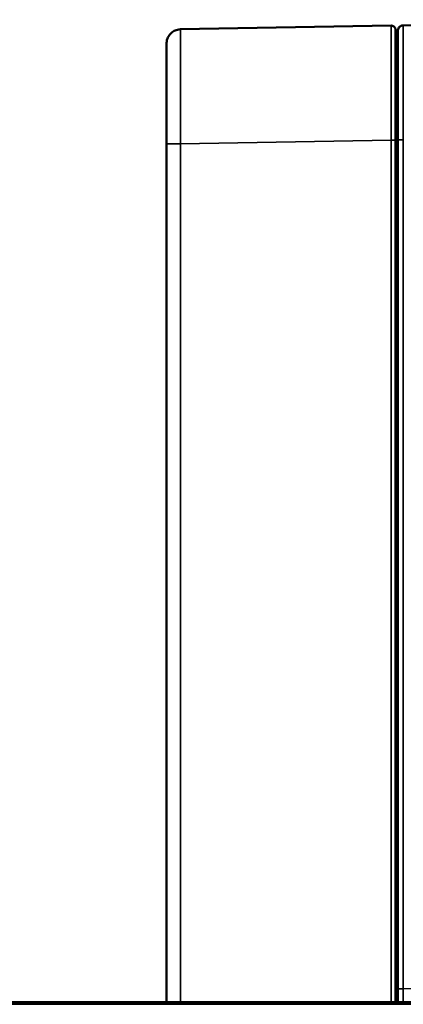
# Model space of a CAD drawing. Header units: millimetres. Extents: x 50 to 3176, y 50 to 2109.
# Tile 107 of 256: x 407 to 434, y 1103 to 1171. Entities that reach past the tile are written whole.
import ezdxf

# ---------------------------------------------------------------- set-up
doc = ezdxf.new("R2010")
doc.units = ezdxf.units.MM
doc.header["$LTSCALE"] = 10
doc.layers.add('Visible (ISO)', color=7, linetype='Continuous', lineweight=50)
doc.layers.add('Visible Narrow (ISO)', color=7, linetype='Continuous', lineweight=35)

msp = doc.modelspace()

# ---------------------------------------------------------------- linework, layer by layer
at = {"layer": 'Visible (ISO)'}
for p, q in [((456.7472, 1171.4311), (433.7826, 1171.0303)), ((432.9348, 1171.0162), (418.2222, 1170.7594)), ((433.2396, 1163.0175), (433.2396, 1170.6837)), ((417.2396, 1162.7606), (417.2396, 1169.3437)), ((433.2396, 1163.0175), (433.2396, 1102.7716)), ((433.3896, 1163.0124), (433.39, 1103.6952)), ((417.2396, 1102.7716), (417.2396, 1162.7606)), ((433.3897, 1162.0569), (433.2396, 1162.0608)), ((433.2396, 1161.6994), (433.2396, 1161.6992)), ((433.3896, 1159.7051), (433.3896, 1159.7054)), ((433.3896, 1156.4862), (433.2396, 1156.4823)), ((433.3896, 1102.7717), (433.3896, 1105.4382)), ((433.3896, 1105.438), (433.3896, 1102.7716)), ((368.6896, 1102.7716), (485.3834, 1102.7716))]:
    msp.add_line(p, q, dxfattribs=at)
for centre, major_axis, ratio, start_param, end_param in [((418.2396, 1162.7607), (-0.0174, 7.9987), 0.0021807, 6.2831765, 6.2832255), ((433.7896, 1163.0292), (0.007, -8.0011), 0.0008729, 3.1416068, 3.1416652), ((433.3898, 1163.032), (-0.0001, 7.5984), 0.0000177, 1.0680006, 1.2381769), ((433.3898, 1163.032), (-0.0001, 7.5984), 0.0000177, 1.3856282, 1.453504), ((433.3891, 1160.0051), (0.0006, 6.1283), 0.000033, 5.4630704, 5.4866272), ((433.3891, 1160.0051), (0.0006, 6.1283), 0.000033, 5.3353783, 5.4625387), ((433.6896, 1159.7051), (-0.3, 0), 0.0000386, 6.2823166, 6.2831854)]:
    msp.add_ellipse(centre, major_axis=major_axis, ratio=ratio, start_param=start_param, end_param=end_param, dxfattribs=at)
for points, knots in [([(417.2396, 1169.3437), (417.2396, 1169.6006), (417.2396, 1169.7416), (417.2396, 1169.7589), (417.2396, 1169.7593), (417.2396, 1169.7599), (417.2396, 1169.7601), (417.2396, 1169.7606), (417.2396, 1169.7608), (417.2396, 1169.7615), (417.2396, 1169.7618), (417.2396, 1169.7629), (417.2396, 1169.7634), (417.2396, 1169.7644), (417.2396, 1169.7648), (417.2396, 1169.7662), (417.2396, 1169.7673), (417.2397, 1169.7729), (417.2398, 1169.7778), (417.2407, 1169.8199), (417.2437, 1169.8574), (417.2589, 1169.9688), (417.2775, 1170.0425), (417.3419, 1170.2129), (417.3967, 1170.3082), (417.5315, 1170.4736), (417.6128, 1170.546), (417.792, 1170.6601), (417.892, 1170.7032), (418.069, 1170.7479), (418.1458, 1170.7581), (418.2221, 1170.7594)], [0, 0, 0, 0, 0.22696058, 0.22696058, 0.2353209, 0.2353209, 0.23845604, 0.23845604, 0.23985623, 0.23985623, 0.2405581, 0.2405581, 0.24091154, 0.24091154, 0.24108768, 0.24108768, 0.24144495, 0.24144495, 0.24287506, 0.24287506, 0.25410133, 0.25410133, 0.27661126, 0.27661126, 0.30875695, 0.30875695, 0.34061045, 0.34061045, 0.37247439, 0.37247439, 0.39539169, 0.39539169, 0.39539169, 0.39539169]), ([(432.9348, 1171.0162), (432.9672, 1171.0167), (433.0002, 1171.0119), (433.0614, 1170.9923), (433.0905, 1170.9775), (433.142, 1170.94), (433.165, 1170.9168), (433.2021, 1170.865), (433.2166, 1170.8357), (433.2308, 1170.7902), (433.2343, 1170.7747), (433.2377, 1170.7512), (433.2385, 1170.7433), (433.2392, 1170.7324), (433.2393, 1170.7294), (433.2395, 1170.7253), (433.2395, 1170.7242), (433.2396, 1170.7222), (433.2396, 1170.7214), (433.2396, 1170.7203), (433.2396, 1170.72), (433.2396, 1170.7193), (433.2396, 1170.719), (433.2396, 1170.7183), (433.2396, 1170.718), (433.2396, 1170.7174), (433.2396, 1170.7173), (433.2396, 1170.7169), (433.2396, 1170.7168), (433.2396, 1170.7165), (433.2396, 1170.7164), (433.2396, 1170.7161), (433.2396, 1170.7158), (433.2396, 1170.7141), (433.2396, 1170.7118), (433.2396, 1170.7028), (433.2396, 1170.6946), (433.2396, 1170.6837)], [0, 0, 0, 0, 0.00973058, 0.00973058, 0.01928349, 0.01928349, 0.02884279, 0.02884279, 0.03840186, 0.03840186, 0.04313507, 0.04313507, 0.04552555, 0.04552555, 0.04642157, 0.04642157, 0.04675778, 0.04675778, 0.04700901, 0.04700901, 0.04712978, 0.04712978, 0.04725098, 0.04725098, 0.04749613, 0.04749613, 0.04797941, 0.04797941, 0.04883309, 0.04883309, 0.05139274, 0.05139274, 0.05907108, 0.05907108, 0.08210851, 0.08210851, 0.11777723, 0.11777723, 0.11777723, 0.11777723]), ([(433.3896, 1168.0747), (433.3896, 1168.6891), (433.3896, 1169.2207), (433.3896, 1170.0287), (433.3896, 1170.3196), (433.3896, 1170.532), (433.3896, 1170.571), (433.3896, 1170.6081), (433.3896, 1170.617), (433.3896, 1170.6255), (433.3896, 1170.6275), (433.3896, 1170.6296), (433.3896, 1170.6301), (433.3896, 1170.6308), (433.3896, 1170.6311), (433.3896, 1170.6317), (433.3896, 1170.6314), (433.3897, 1170.6345), (433.3897, 1170.6349), (433.3897, 1170.6361), (433.3897, 1170.6368), (433.3897, 1170.6386), (433.3897, 1170.6397), (433.3898, 1170.6432), (433.3899, 1170.6458), (433.391, 1170.6685), (433.3935, 1170.6892), (433.4056, 1170.7495), (433.4201, 1170.7889), (433.4607, 1170.8619), (433.4877, 1170.8961), (433.5503, 1170.9536), (433.5866, 1170.9776), (433.6641, 1171.0125), (433.7062, 1171.0238), (433.7598, 1171.0294), (433.7712, 1171.0301), (433.7826, 1171.0303)], [0, 0, 0, 0, 0.24640876, 0.24640876, 0.48836702, 0.48836702, 0.56775715, 0.56775715, 0.60572071, 0.60572071, 0.62374921, 0.62374921, 0.6323251, 0.6323251, 0.63554107, 0.63554107, 0.63858541, 0.63858541, 0.63896672, 0.63896672, 0.63935137, 0.63935137, 0.63973712, 0.63973712, 0.64050841, 0.64050841, 0.6466542, 0.6466542, 0.65895814, 0.65895814, 0.67170941, 0.67170941, 0.68445456, 0.68445456, 0.69719998, 0.69719998, 0.70062236, 0.70062236, 0.70062236, 0.70062236]), ([(433.3896, 1166.6935), (433.3896, 1166.7367), (433.3896, 1167.2306), (433.3896, 1167.69), (433.3896, 1168.0747)], [0.32099897, 0.32099897, 0.32099897, 0.32099897, 0.33333333, 0.46263166, 0.46263166, 0.46263166, 0.46263166]), ([(433.3896, 1164.4313), (433.3896, 1164.618), (433.3896, 1164.9796), (433.3896, 1165.3388), (433.3896, 1165.513)], [0.118208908, 0.118208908, 0.118208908, 0.118208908, 0.166666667, 0.213087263, 0.213087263, 0.213087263, 0.213087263]), ([(433.3896, 1162.0568), (433.3896, 1162.3621), (433.3896, 1162.6637), (433.3896, 1163.1694), (433.3896, 1163.3774), (433.3896, 1163.583)], [0.23615755, 0.23615755, 0.23615755, 0.23615755, 0.32980954, 0.32980954, 0.39627381, 0.39627381, 0.39627381, 0.39627381]), ([(433.39, 1103.6952), (433.39, 1103.6952), (433.3896, 1103.6841), (433.3892, 1103.6516), (433.3906, 1103.6394), (433.3906, 1103.6341)], [0.00231862, 0.00231862, 0.00231862, 0.00231862, 0.33333333, 0.66666667, 1, 1, 1, 1]), ([(433.3906, 1103.6341), (433.3906, 1103.3531), (433.3898, 1103.0618), (433.3896, 1102.8001), (433.3895, 1102.7716)], [0, 0, 0, 0, 0.33333333, 0.37471847, 0.37471847, 0.37471847, 0.37471847])]:
    msp.add_open_spline(points, degree=3, knots=knots, dxfattribs=at)
for points in [[(432.9348, 1171.0162), (432.9348, 1171.0162), (432.9348, 1171.0162), (432.9348, 1171.0162)], [(432.9353, 1171.0162), (432.9353, 1171.0162), (432.9353, 1171.0162), (432.9353, 1171.0162)], [(433.3896, 1163.98), (433.3896, 1164.5152), (433.3896, 1165.0302), (433.3896, 1165.5129)], [(433.3896, 1163.0124), (433.3896, 1163.3257), (433.3896, 1163.6272), (433.3896, 1163.9214)]]:
    msp.add_open_spline(points, degree=3, dxfattribs=at)
at = {"layer": 'Visible Narrow (ISO)'}
for p, q in [((418.2222, 1162.7606), (432.9352, 1163.0174)), ((432.9352, 1102.7716), (432.9354, 1163.0174)), ((433.7826, 1163.0315), (433.7826, 1103.7006)), ((418.2222, 1162.7606), (418.2222, 1102.7716)), ((433.3897, 1159.705), (433.3896, 1159.705)), ((433.39, 1105.438), (433.3897, 1105.438)), ((456.4972, 1104.2954), (433.7826, 1103.7006)), ((485.3834, 1102.6216), (368.6896, 1102.6216))]:
    msp.add_line(p, q, dxfattribs=at)
for centre, major_axis, ratio, start_param, end_param in [((418.2396, 1162.7607), (-0.0174, 7.9987), 0.0021807, 0.0000402, 1.5708007), ((433.7896, 1163.0292), (0.007, -8.0011), 0.0008729, 3.1416652, 4.712099), ((432.9396, 1163.0175), (0.3, 0), 0.0000532, 4.6982074, 6.2831479), ((433.6896, 1163.0925), (-0.3, 0), 0.5836097, 0, 0.0170048), ((418.2396, 1162.7607), (-1, 0), 0.0000497, 0.000007, 1.5533369), ((433.6896, 1159.7051), (-0.3, 0), 0.0000386, 6.282175, 6.2823165)]:
    msp.add_ellipse(centre, major_axis=major_axis, ratio=ratio, start_param=start_param, end_param=end_param, dxfattribs=at)
for points, knots in [([(432.9348, 1171.0162), (432.9347, 1171.0162), (432.9345, 1171.0079), (432.9342, 1170.9748), (432.934, 1170.9499), (432.9337, 1170.889), (432.9335, 1170.8552), (432.9332, 1170.7688), (432.9331, 1170.7139), (432.9329, 1170.5883), (432.9328, 1170.5175), (432.9327, 1170.3728), (432.9327, 1170.3011), (432.9326, 1170.1328), (432.9325, 1170.0342), (432.9325, 1169.8224), (432.9324, 1169.7094), (432.9324, 1169.4882), (432.9324, 1169.382), (432.9323, 1169.1401), (432.9323, 1169.0025), (432.9324, 1168.7153), (432.9324, 1168.5656), (432.9324, 1168.279), (432.9325, 1168.1437), (432.9326, 1167.8404), (432.9326, 1167.6708), (432.9328, 1167.3224), (432.9328, 1167.1435), (432.933, 1166.8059), (432.9331, 1166.6484), (432.9333, 1166.2987), (432.9334, 1166.1056), (432.9336, 1165.7133), (432.9338, 1165.5142), (432.934, 1165.1426), (432.9341, 1164.9707), (432.9344, 1164.5925), (432.9345, 1164.3857), (432.9348, 1163.9695), (432.9349, 1163.7603), (432.9351, 1163.373), (432.9352, 1163.1952), (432.9353, 1163.0174)], [0.0000329, 0.0000329, 0.0000329, 0.0000329, 0.05020924, 0.05020924, 0.1004229, 0.1004229, 0.14285714, 0.14285714, 0.19308239, 0.19308239, 0.24331132, 0.24331132, 0.28571429, 0.28571429, 0.33591872, 0.33591872, 0.38612625, 0.38612625, 0.42857143, 0.42857143, 0.4787723, 0.4787723, 0.52897595, 0.52897595, 0.57142857, 0.57142857, 0.6216333, 0.6216333, 0.67184049, 0.67184049, 0.71428571, 0.71428571, 0.76450936, 0.76450936, 0.81473491, 0.81473491, 0.85714286, 0.85714286, 0.90734875, 0.90734875, 0.9575559, 0.9575559, 1, 1, 1, 1]), ([(433.3896, 1163.0124), (433.39, 1163.0163), (433.3925, 1163.0196), (433.3972, 1163.0223), (433.4019, 1163.0249), (433.4087, 1163.0271), (433.4175, 1163.0286), (433.4247, 1163.0299), (433.4333, 1163.0309), (433.4431, 1163.0315), (433.4533, 1163.0322), (433.4649, 1163.0325), (433.4777, 1163.0326), (433.4905, 1163.0327), (433.5046, 1163.0326), (433.5197, 1163.0324), (433.5349, 1163.0322), (433.5511, 1163.0319), (433.5681, 1163.0317), (433.5742, 1163.0316), (433.5803, 1163.0316), (433.5865, 1163.0315), (433.6058, 1163.0313), (433.626, 1163.0313), (433.6468, 1163.0313), (433.6685, 1163.0313), (433.6908, 1163.0313), (433.7136, 1163.0314), (433.7363, 1163.0315), (433.7595, 1163.0315), (433.7826, 1163.0315)], [0, 0, 0, 0, 0.1190853, 0.1190853, 0.1190853, 0.2371926, 0.2371926, 0.2371926, 0.3333333, 0.3333333, 0.3333333, 0.4328315, 0.4328315, 0.4328315, 0.5321898, 0.5321898, 0.5321898, 0.6315601, 0.6315601, 0.6315601, 0.6666667, 0.6666667, 0.6666667, 0.775097, 0.775097, 0.775097, 0.8875485, 0.8875485, 0.8875485, 1, 1, 1, 1]), ([(433.7826, 1103.7006), (433.7647, 1103.7006), (433.7468, 1103.7007), (433.7291, 1103.7007), (433.7111, 1103.7008), (433.6934, 1103.7009), (433.6762, 1103.701), (433.6583, 1103.7011), (433.6409, 1103.7011), (433.6242, 1103.7011), (433.6129, 1103.7011), (433.6019, 1103.701), (433.5913, 1103.7009), (433.5826, 1103.7008), (433.5742, 1103.7007), (433.5661, 1103.7006), (433.5526, 1103.7004), (433.5398, 1103.7001), (433.5276, 1103.6999), (433.5155, 1103.6996), (433.504, 1103.6994), (433.4931, 1103.6993), (433.4827, 1103.6992), (433.4728, 1103.6991), (433.4636, 1103.6993), (433.4597, 1103.6993), (433.456, 1103.6994), (433.4524, 1103.6995), (433.4439, 1103.6998), (433.436, 1103.7002), (433.429, 1103.7006), (433.4221, 1103.701), (433.416, 1103.7013), (433.4108, 1103.7014), (433.4056, 1103.7014), (433.4013, 1103.7012), (433.398, 1103.7006), (433.3948, 1103.7), (433.3925, 1103.6989), (433.3911, 1103.6972), (433.3907, 1103.6966), (433.3903, 1103.6959), (433.39, 1103.6952)], [0, 0, 0, 0, 0.088049, 0.088049, 0.088049, 0.1775813, 0.1775813, 0.1775813, 0.2705159, 0.2705159, 0.2705159, 0.3333333, 0.3333333, 0.3333333, 0.3843421, 0.3843421, 0.3843421, 0.4688123, 0.4688123, 0.4688123, 0.5525224, 0.5525224, 0.5525224, 0.6331351, 0.6331351, 0.6331351, 0.6666667, 0.6666667, 0.6666667, 0.7454748, 0.7454748, 0.7454748, 0.8227662, 0.8227662, 0.8227662, 0.9000575, 0.9000575, 0.9000575, 0.974574, 0.974574, 0.974574, 1, 1, 1, 1]), ([(433.7786, 1102.7716), (433.7787, 1102.7843), (433.7787, 1102.7971), (433.779, 1102.8744), (433.7792, 1102.9406), (433.7798, 1103.0757), (433.7801, 1103.1446), (433.7806, 1103.2842), (433.781, 1103.3549), (433.7816, 1103.4975), (433.782, 1103.5693), (433.7824, 1103.661), (433.7825, 1103.6808), (433.7826, 1103.7006)], [0.69247042, 0.69247042, 0.69247042, 0.69247042, 0.70621044, 0.70621044, 0.77488742, 0.77488742, 0.84358549, 0.84358549, 0.91229435, 0.91229435, 0.98105715, 0.98105715, 1, 1, 1, 1])]:
    msp.add_open_spline(points, degree=3, knots=knots, dxfattribs=at)
msp.add_open_spline([(432.9353, 1171.0162), (432.9353, 1171.0162), (432.9353, 1171.0162), (432.9353, 1171.0162)], degree=3, dxfattribs=at)

doc.saveas('drawing.dxf')
